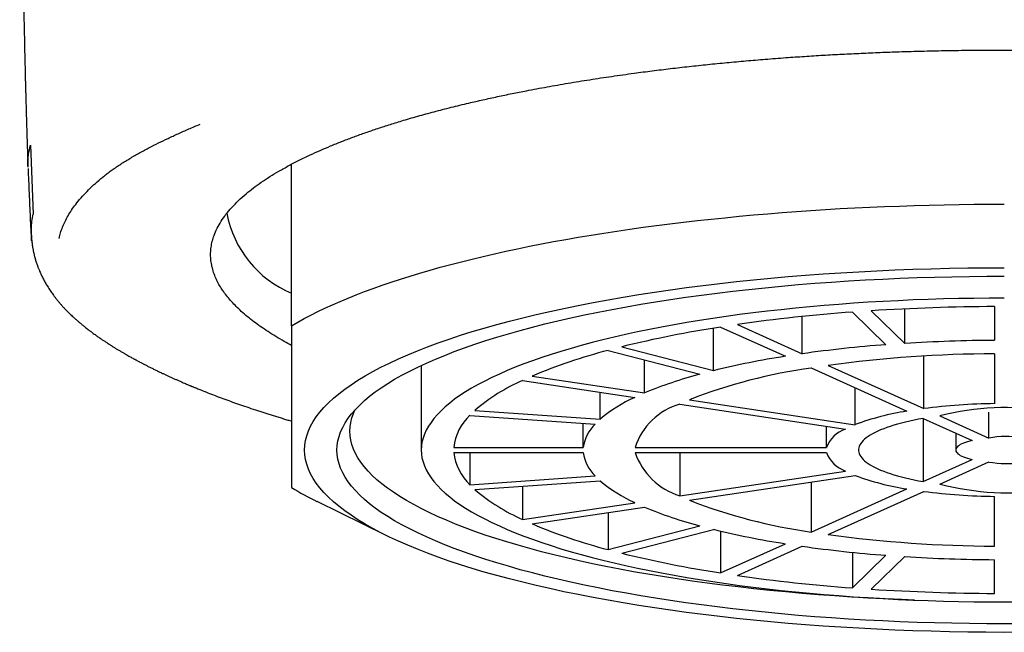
# Model space of a CAD drawing. Header units: millimetres. Extents: x 8 to 763, y 12 to 560.
# Tile 17 of 24: x 380 to 395, y 529 to 538. Entities that reach past the tile are written whole.
import ezdxf

# ---------------------------------------------------------------- set-up
doc = ezdxf.new("R2010")
doc.units = ezdxf.units.MM

msp = doc.modelspace()

# ---------------------------------------------------------------- linework, layer by layer
at = {"color": 7, "linetype": 'Continuous', "lineweight": 30}
for p, q in [((379.967, 536.273), (380.01, 535.208)), ((383.998, 533.484), (383.998, 535.978)), ((393.461, 533.211), (393.461, 533.744)), ((394.848, 533.78), (394.848, 533.259)), ((391.879, 533.052), (391.879, 533.626)), ((392.653, 533.694), (393.171, 533.191)), ((392.943, 533.715), (393.461, 533.211)), ((390.509, 532.791), (390.509, 533.446)), ((390.619, 533.464), (391.619, 533.012)), ((390.878, 533.503), (391.879, 533.052)), ((389.094, 533.159), (390.509, 532.791)), ((388.882, 533.104), (390.297, 532.735)), ((393.755, 532.205), (393.755, 533.015)), ((394.848, 533.05), (394.848, 532.281)), ((385.998, 532.871), (385.998, 531.566)), ((389.445, 532.446), (389.445, 532.957)), ((392.019, 532.832), (393.495, 532.166)), ((392.279, 532.871), (393.755, 532.205)), ((387.713, 532.707), (389.445, 532.446)), ((387.563, 532.639), (389.295, 532.379)), ((392.695, 531.957), (392.695, 532.527)), ((388.76, 532.042), (388.76, 532.459)), ((389.988, 532.274), (392.545, 531.89)), ((390.138, 532.342), (392.695, 531.957)), ((386.75, 532.101), (388.682, 531.966)), ((386.828, 532.177), (388.76, 532.042)), ((394.005, 532.092), (394.76, 531.751)), ((394.76, 531.751), (394.76, 532.149)), ((388.5, 531.605), (388.5, 531.979)), ((392.252, 531.605), (392.252, 531.934)), ((393.745, 532.053), (394.501, 531.712)), ((393.745, 532.053), (393.745, 531.079)), ((394.248, 531.826), (394.248, 531.566)), ((386.499, 531.605), (388.5, 531.605)), ((386.499, 531.527), (388.5, 531.527)), ((386.75, 531.527), (386.75, 531.031)), ((389.3, 531.605), (392.252, 531.605)), ((389.3, 531.527), (392.252, 531.527)), ((389.988, 531.527), (389.988, 530.858)), ((393.745, 531.079), (394.501, 531.42)), ((394.005, 531.04), (394.76, 531.381)), ((386.75, 531.031), (388.682, 531.166)), ((389.988, 530.858), (392.545, 531.242)), ((390.138, 530.79), (392.695, 531.174)), ((386.828, 530.955), (388.76, 531.09)), ((387.563, 531.006), (387.563, 530.493)), ((392.019, 531.073), (392.019, 530.3)), ((392.019, 530.3), (393.495, 530.966)), ((392.279, 530.261), (393.755, 530.927)), ((394.848, 530.082), (394.848, 530.851)), ((384.389, 530.774), (385.45, 530.251)), ((387.563, 530.493), (389.295, 530.753)), ((387.713, 530.425), (389.445, 530.686)), ((388.882, 530.601), (388.882, 530.028)), ((388.882, 530.028), (390.297, 530.397)), ((389.094, 529.973), (390.509, 530.341)), ((390.619, 530.315), (390.619, 529.668)), ((390.619, 529.668), (391.619, 530.119)), ((390.878, 529.629), (391.879, 530.08)), ((392.653, 529.987), (392.653, 529.438)), ((392.653, 529.438), (393.171, 529.941)), ((392.943, 529.417), (393.461, 529.921)), ((394.848, 529.352), (394.848, 529.873))]:
    msp.add_line(p, q, dxfattribs=at)
at = {"color": 7, "linetype": 'Continuous', "lineweight": 30, "flags": 128}
for points in [[(383.998, 533.484), (384.093, 533.539), (384.191, 533.594), (384.294, 533.648), (384.401, 533.702), (384.512, 533.755), (384.627, 533.807), (384.745, 533.859), (384.868, 533.911), (384.994, 533.961), (385.124, 534.011), (385.257, 534.061), (385.395, 534.109), (385.536, 534.157), (385.68, 534.205), (385.828, 534.251), (385.979, 534.297), (386.134, 534.342), (386.292, 534.386), (386.453, 534.43), (386.618, 534.472), (386.785, 534.514), (386.956, 534.555), (387.129, 534.595), (387.306, 534.634), (387.485, 534.672), (387.668, 534.71), (387.853, 534.746), (388.04, 534.782), (388.231, 534.816), (388.423, 534.85), (388.619, 534.883), (388.816, 534.914), (389.016, 534.945), (389.218, 534.974), (389.423, 535.003), (389.629, 535.031), (389.837, 535.057), (390.048, 535.083), (390.26, 535.107), (390.474, 535.13), (390.69, 535.152), (390.907, 535.174), (391.126, 535.194), (391.346, 535.213), (391.567, 535.23), (391.79, 535.247), (392.014, 535.263), (392.24, 535.277), (392.466, 535.291), (392.693, 535.303), (392.921, 535.314), (393.15, 535.324), (393.379, 535.332), (393.609, 535.34), (393.84, 535.346), (394.071, 535.352), (394.302, 535.356), (394.534, 535.359), (394.766, 535.36), (394.998, 535.361)], [(394.998, 528.752), (394.715, 528.753), (394.433, 528.756), (394.151, 528.761), (393.869, 528.768), (393.588, 528.777), (393.308, 528.787), (393.03, 528.8), (392.752, 528.814), (392.477, 528.83), (392.203, 528.848), (391.931, 528.868), (391.66, 528.89), (391.393, 528.914), (391.127, 528.939), (390.865, 528.967), (390.605, 528.996), (390.348, 529.027), (390.095, 529.059), (389.845, 529.093), (389.598, 529.129), (389.355, 529.167), (389.116, 529.206), (388.881, 529.247), (388.65, 529.29), (388.423, 529.334), (388.201, 529.379), (387.984, 529.427), (387.771, 529.475), (387.564, 529.525), (387.361, 529.577), (387.164, 529.629), (386.972, 529.683), (386.785, 529.739), (386.605, 529.795), (386.43, 529.853), (386.26, 529.912), (386.097, 529.972), (385.94, 530.034), (385.789, 530.096), (385.645, 530.159), (385.507, 530.223), (385.375, 530.289), (385.25, 530.355), (385.132, 530.422), (385.02, 530.489), (384.915, 530.558), (384.817, 530.627), (384.726, 530.697), (384.643, 530.767), (384.566, 530.838), (384.496, 530.909), (384.434, 530.981), (384.379, 531.053), (384.331, 531.126), (384.29, 531.199), (384.257, 531.272), (384.231, 531.345), (384.213, 531.419), (384.202, 531.492), (384.198, 531.566), (384.202, 531.64), (384.213, 531.713), (384.231, 531.787), (384.257, 531.86), (384.29, 531.933), (384.331, 532.006), (384.379, 532.079), (384.434, 532.151), (384.496, 532.223), (384.566, 532.294), (384.643, 532.365), (384.726, 532.435), (384.817, 532.505), (384.915, 532.574), (385.02, 532.643), (385.132, 532.71), (385.25, 532.777), (385.375, 532.843), (385.507, 532.908), (385.645, 532.973), (385.789, 533.036), (385.94, 533.098), (386.097, 533.159), (386.26, 533.22), (386.43, 533.279), (386.605, 533.336), (386.785, 533.393), (386.972, 533.448), (387.164, 533.503), (387.361, 533.555), (387.564, 533.607), (387.771, 533.657), (387.984, 533.705), (388.201, 533.752), (388.423, 533.798), (388.65, 533.842), (388.881, 533.885), (389.116, 533.925), (389.355, 533.965), (389.598, 534.002), (389.845, 534.038), (390.095, 534.073), (390.348, 534.105), (390.605, 534.136), (390.865, 534.165), (391.127, 534.193), (391.393, 534.218), (391.66, 534.242), (391.931, 534.264), (392.203, 534.284), (392.477, 534.302), (392.752, 534.318), (393.03, 534.332), (393.308, 534.345), (393.588, 534.355), (393.869, 534.364), (394.151, 534.371), (394.433, 534.376), (394.715, 534.378), (394.998, 534.379)], [(394.998, 528.883), (394.728, 528.884), (394.459, 528.886), (394.19, 528.891), (393.921, 528.897), (393.653, 528.906), (393.387, 528.916), (393.121, 528.928), (392.856, 528.941), (392.593, 528.957), (392.332, 528.974), (392.073, 528.993), (391.815, 529.014), (391.56, 529.037), (391.307, 529.061), (391.056, 529.087), (390.808, 529.115), (390.564, 529.144), (390.322, 529.175), (390.083, 529.208), (389.848, 529.242), (389.616, 529.278), (389.388, 529.316), (389.164, 529.355), (388.944, 529.395), (388.728, 529.437), (388.516, 529.481), (388.309, 529.526), (388.106, 529.572), (387.908, 529.62), (387.715, 529.669), (387.527, 529.719), (387.343, 529.771), (387.166, 529.823), (386.993, 529.877), (386.826, 529.933), (386.665, 529.989), (386.509, 530.046), (386.36, 530.105), (386.216, 530.164), (386.078, 530.224), (385.946, 530.286), (385.821, 530.348), (385.701, 530.411), (385.588, 530.475), (385.482, 530.539), (385.382, 530.604), (385.289, 530.67), (385.202, 530.737), (385.122, 530.804), (385.049, 530.871), (384.982, 530.94), (384.923, 531.008), (384.87, 531.077), (384.825, 531.146), (384.786, 531.216), (384.754, 531.285), (384.73, 531.355), (384.712, 531.426), (384.701, 531.496), (384.698, 531.566), (384.701, 531.636), (384.712, 531.706), (384.73, 531.776), (384.754, 531.846), (384.786, 531.916), (384.825, 531.986), (384.87, 532.055), (384.923, 532.124), (384.982, 532.192), (385.049, 532.26), (385.122, 532.328), (385.202, 532.395), (385.289, 532.462), (385.382, 532.528), (385.482, 532.593), (385.588, 532.657), (385.701, 532.721), (385.821, 532.784), (385.946, 532.846), (386.078, 532.908), (386.216, 532.968), (386.36, 533.027), (386.509, 533.086), (386.665, 533.143), (386.826, 533.199), (386.993, 533.255), (387.166, 533.309), (387.343, 533.361), (387.527, 533.413), (387.715, 533.463), (387.908, 533.512), (388.106, 533.56), (388.309, 533.606), (388.516, 533.651), (388.728, 533.695), (388.944, 533.737), (389.164, 533.777), (389.388, 533.816), (389.616, 533.854), (389.848, 533.89), (390.083, 533.924), (390.322, 533.957), (390.564, 533.988), (390.808, 534.017), (391.056, 534.045), (391.307, 534.071), (391.56, 534.095), (391.815, 534.118), (392.073, 534.139), (392.332, 534.158), (392.593, 534.175), (392.856, 534.19), (393.121, 534.204), (393.387, 534.216), (393.653, 534.226), (393.921, 534.234), (394.19, 534.241), (394.459, 534.245), (394.728, 534.248), (394.998, 534.249)], [(394.998, 533.91), (394.762, 533.91), (394.527, 533.907), (394.292, 533.903), (394.057, 533.898), (393.823, 533.89), (393.59, 533.882), (393.358, 533.871), (393.127, 533.859), (392.897, 533.846), (392.668, 533.831), (392.442, 533.814), (392.217, 533.796), (391.994, 533.776), (391.773, 533.755), (391.554, 533.732), (391.337, 533.708), (391.123, 533.682), (390.912, 533.655), (390.703, 533.626), (390.498, 533.596), (390.295, 533.565), (390.096, 533.532), (389.9, 533.498), (389.708, 533.463), (389.519, 533.426), (389.334, 533.388), (389.153, 533.349), (388.976, 533.308), (388.803, 533.267), (388.634, 533.224), (388.469, 533.18), (388.31, 533.135), (388.154, 533.089), (388.004, 533.041), (387.858, 532.993), (387.717, 532.944), (387.581, 532.894), (387.45, 532.843), (387.324, 532.791), (387.204, 532.738), (387.089, 532.685), (386.979, 532.63), (386.875, 532.575), (386.776, 532.52), (386.683, 532.463), (386.596, 532.406), (386.514, 532.349), (386.438, 532.29), (386.368, 532.232), (386.305, 532.173), (386.247, 532.113), (386.195, 532.053), (386.149, 531.993), (386.109, 531.933), (386.075, 531.872), (386.047, 531.811), (386.026, 531.75), (386.01, 531.689), (386.001, 531.627), (385.998, 531.566), (386.001, 531.505), (386.01, 531.443), (386.026, 531.382), (386.047, 531.321), (386.075, 531.26), (386.109, 531.199), (386.149, 531.139), (386.195, 531.078), (386.247, 531.019), (386.305, 530.959), (386.368, 530.9), (386.438, 530.841), (386.514, 530.783), (386.596, 530.726), (386.683, 530.669), (386.776, 530.612), (386.875, 530.557), (386.979, 530.502), (387.089, 530.447), (387.204, 530.394), (387.324, 530.341), (387.45, 530.289), (387.581, 530.238), (387.717, 530.188), (387.858, 530.139), (388.004, 530.09), (388.154, 530.043), (388.31, 529.997), (388.469, 529.952), (388.634, 529.908), (388.803, 529.865), (388.976, 529.824), (389.153, 529.783), (389.334, 529.744), (389.519, 529.706), (389.708, 529.669), (389.9, 529.634), (390.096, 529.6), (390.295, 529.567), (390.498, 529.535), (390.703, 529.506), (390.912, 529.477), (391.123, 529.45), (391.337, 529.424), (391.554, 529.4), (391.773, 529.377), (391.994, 529.356), (392.217, 529.336), (392.442, 529.318), (392.668, 529.301), (392.897, 529.286), (393.127, 529.273), (393.358, 529.261), (393.59, 529.25), (393.823, 529.241), (394.057, 529.234), (394.292, 529.229), (394.527, 529.225), (394.762, 529.222), (394.998, 529.221)], [(393.61, 529.249), (393.418, 529.257), (393.157, 529.269), (392.898, 529.282), (392.64, 529.297), (392.384, 529.314), (392.129, 529.333), (391.877, 529.353), (391.626, 529.375), (391.378, 529.399), (391.133, 529.425), (390.89, 529.452), (390.65, 529.481), (390.413, 529.511), (390.179, 529.543), (389.948, 529.577), (389.721, 529.612), (389.497, 529.649), (389.277, 529.687), (389.061, 529.727), (388.849, 529.768), (388.642, 529.811), (388.438, 529.855), (388.24, 529.9), (388.045, 529.947), (387.856, 529.995), (387.672, 530.044), (387.492, 530.095), (387.318, 530.147), (387.149, 530.2), (386.985, 530.254), (386.827, 530.309), (386.674, 530.365), (386.527, 530.423), (386.386, 530.481), (386.251, 530.54), (386.122, 530.6), (385.999, 530.661), (385.882, 530.723), (385.771, 530.785), (385.667, 530.849), (385.569, 530.913), (385.477, 530.977), (385.392, 531.043), (385.314, 531.108), (385.242, 531.175), (385.177, 531.241), (385.119, 531.309), (385.067, 531.376), (385.022, 531.444), (384.984, 531.512), (384.953, 531.581), (384.929, 531.649), (384.912, 531.718), (384.901, 531.787), (384.898, 531.856), (384.901, 531.924), (384.912, 531.993), (384.929, 532.062), (384.953, 532.131), (384.979, 532.189)], [(393.745, 532.053), (393.675, 532.04), (393.606, 532.026), (393.539, 532.012), (393.474, 531.997), (393.411, 531.982), (393.351, 531.965), (393.294, 531.949), (393.238, 531.931), (393.186, 531.913), (393.136, 531.895), (393.089, 531.876), (393.044, 531.857), (393.003, 531.837), (392.964, 531.817), (392.929, 531.796), (392.896, 531.775), (392.867, 531.754), (392.841, 531.733), (392.818, 531.711), (392.798, 531.689), (392.781, 531.667), (392.768, 531.645), (392.758, 531.622), (392.752, 531.6), (392.748, 531.577), (392.748, 531.555), (392.752, 531.532), (392.758, 531.51), (392.768, 531.487), (392.781, 531.465), (392.798, 531.443), (392.818, 531.421), (392.841, 531.399), (392.867, 531.378), (392.896, 531.357), (392.929, 531.336), (392.964, 531.315), (393.003, 531.295), (393.044, 531.275), (393.089, 531.256), (393.136, 531.237), (393.186, 531.219), (393.238, 531.201), (393.294, 531.183), (393.351, 531.166), (393.411, 531.15), (393.474, 531.135), (393.539, 531.12), (393.606, 531.105), (393.675, 531.092), (393.745, 531.079)], [(394.501, 531.712), (394.464, 531.703), (394.429, 531.693), (394.398, 531.683), (394.369, 531.672), (394.342, 531.661), (394.319, 531.649), (394.299, 531.637), (394.282, 531.625), (394.269, 531.612), (394.259, 531.599), (394.252, 531.586), (394.248, 531.573), (394.248, 531.559), (394.252, 531.546), (394.259, 531.533), (394.269, 531.52), (394.282, 531.507), (394.299, 531.495), (394.319, 531.483), (394.342, 531.471), (394.369, 531.46), (394.398, 531.449), (394.429, 531.439), (394.464, 531.429), (394.501, 531.42)], [(394.998, 529.221), (395.233, 529.222)], [(395.267, 528.884), (394.998, 528.883)], [(395.281, 528.753), (394.998, 528.752)]]:
    msp.add_lwpolyline(points, dxfattribs=at)
at = {"color": 7, "linetype": 'Continuous', "lineweight": 30}
for centre, radius, start, end in [((384.631, 535.52), 1.66, 190.3627, 247.5826), ((394.982, 502.081), 31.699, 90.2416, 93.6869), ((394.551, 507.787), 25.977, 94.1895, 98.1278), ((393.201, 516.58), 17.08, 98.6961, 103.9119), ((394.661, 513.327), 19.92, 94.2888, 98.0285), ((394.986, 508.992), 24.267, 90.3257, 93.6028), ((391.031, 524.852), 8.527, 104.5988, 112.9054), ((393.634, 520.044), 13.124, 98.8326, 103.7754), ((394.917, 513.562), 19.489, 90.2044, 97.7814), ((393.148, 524.643), 8.266, 97.8504, 111.3521), ((391.978, 526.385), 6.569, 104.8269, 112.6774), ((388.75, 529.936), 2.953, 113.7092, 130.6235), ((390.231, 530.297), 2.282, 114.2014, 130.1313), ((390.276, 531.29), 1.026, 106.2929, 162.0929), ((394.959, 522.814), 9.468, 90.6756, 97.3102), ((395.041, 527.972), 4.249, 58.784, 104.1094), ((387.296, 531.514), 0.802, 132.911, 173.4672), ((394.111, 528.161), 4.052, 98.7445, 110.4581), ((389.111, 531.523), 0.617, 134.0353, 172.3429), ((392.718, 531.419), 0.502, 110.1824, 158.2034), ((395.03, 530.24), 1.535, 62.7684, 100.125), ((387.317, 531.629), 0.824, 187.0972, 226.5246), ((389.117, 531.612), 0.624, 187.8668, 225.755), ((390.308, 531.875), 1.066, 199.0485, 252.5658), ((392.718, 531.713), 0.502, 201.7966, 249.8176), ((395.057, 535.054), 4.149, 255.317, 301.7896), ((395.034, 532.869), 1.513, 259.5967, 297.5099), ((394.111, 534.97), 4.052, 249.5419, 261.2555), ((390.247, 532.86), 2.311, 229.9706, 245.6967), ((386.824, 535.742), 5.533, 239.2808, 243.8866), ((388.803, 533.281), 3.052, 229.6526, 246.0147), ((394.959, 540.318), 9.468, 262.6898, 269.3244), ((393.194, 538.667), 8.449, 248.7944, 262.0031), ((391.996, 536.801), 6.627, 247.3567, 255.139), ((391.094, 538.463), 8.72, 247.187, 255.3087), ((393.648, 543.159), 13.196, 256.2382, 261.1538), ((394.926, 549.692), 19.61, 262.2422, 269.7721), ((393.249, 546.792), 17.324, 256.1249, 261.2671), ((394.667, 549.866), 19.981, 261.9772, 265.7055), ((394.987, 554.164), 24.291, 266.3988, 269.6727), ((394.573, 555.549), 26.182, 261.8876, 265.7951), ((394.984, 561.131), 31.779, 266.3174, 269.7541)]:
    msp.add_arc(centre, radius, start, end, dxfattribs=at)
for points, knots in [([(379.803, 545.672), (379.803, 545.671), (379.803, 545.667), (379.803, 545.659), (379.803, 545.65), (379.803, 545.641), (379.803, 545.629), (379.802, 545.616), (379.802, 545.6), (379.802, 545.582), (379.802, 545.559), (379.802, 545.533), (379.802, 545.504), (379.802, 545.474), (379.802, 545.446), (379.801, 545.421), (379.801, 545.398), (379.801, 545.37), (379.801, 545.334), (379.801, 545.29), (379.801, 545.244), (379.801, 545.194), (379.801, 545.138), (379.801, 545.076), (379.8, 545.01), (379.8, 544.942), (379.8, 544.881), (379.801, 544.83), (379.801, 544.791), (379.801, 544.753), (379.801, 544.716), (379.801, 544.681), (379.801, 544.646), (379.801, 544.606), (379.801, 544.559), (379.801, 544.506), (379.801, 544.45), (379.802, 544.389), (379.802, 544.324), (379.802, 544.257), (379.802, 544.18), (379.803, 544.094), (379.803, 543.998), (379.804, 543.902), (379.804, 543.805), (379.805, 543.707), (379.806, 543.608), (379.806, 543.511), (379.807, 543.418), (379.808, 543.323), (379.808, 543.23), (379.809, 543.154), (379.809, 543.095), (379.81, 543.048), (379.81, 542.999), (379.811, 542.951), (379.811, 542.907), (379.811, 542.865), (379.812, 542.823), (379.812, 542.776), (379.812, 542.728), (379.813, 542.68), (379.813, 542.632), (379.814, 542.581), (379.814, 542.524), (379.815, 542.468), (379.815, 542.412), (379.816, 542.36), (379.816, 542.311), (379.816, 542.266), (379.817, 542.224), (379.817, 542.181), (379.817, 542.133), (379.818, 542.08), (379.818, 542.023), (379.819, 541.968), (379.819, 541.918), (379.82, 541.876), (379.82, 541.843), (379.82, 541.814), (379.82, 541.783), (379.821, 541.749), (379.821, 541.687), (379.822, 541.603), (379.823, 541.5), (379.824, 541.418), (379.824, 541.352), (379.825, 541.303), (379.825, 541.256), (379.826, 541.214), (379.826, 541.177), (379.826, 541.139), (379.827, 541.098), (379.827, 541.054), (379.828, 541.009), (379.828, 540.961), (379.829, 540.909), (379.829, 540.857), (379.83, 540.807), (379.83, 540.761), (379.831, 540.718), (379.831, 540.675), (379.832, 540.628), (379.832, 540.575), (379.833, 540.52), (379.833, 540.465), (379.834, 540.412), (379.834, 540.358), (379.835, 540.3), (379.836, 540.236), (379.837, 540.171), (379.837, 540.108), (379.838, 540.051), (379.839, 539.981), (379.84, 539.878), (379.842, 539.74), (379.844, 539.587), (379.846, 539.432), (379.848, 539.314), (379.849, 539.235), (379.849, 539.201), (379.85, 539.174), (379.85, 539.147), (379.851, 539.118), (379.851, 539.081), (379.852, 539.04), (379.853, 538.997), (379.853, 538.945), (379.854, 538.887), (379.855, 538.82), (379.857, 538.752), (379.858, 538.693), (379.858, 538.642), (379.859, 538.603), (379.86, 538.568), (379.86, 538.541), (379.861, 538.521), (379.861, 538.505), (379.861, 538.486), (379.862, 538.459), (379.862, 538.422), (379.863, 538.377), (379.864, 538.317), (379.866, 538.245), (379.867, 538.162), (379.869, 538.077), (379.871, 537.991), (379.873, 537.916), (379.874, 537.855), (379.875, 537.813), (379.876, 537.777), (379.876, 537.742), (379.877, 537.703), (379.878, 537.659), (379.88, 537.584), (379.883, 537.476), (379.885, 537.366), (379.887, 537.281), (379.889, 537.224), (379.89, 537.165), (379.892, 537.105), (379.894, 537.044), (379.895, 536.985), (379.897, 536.933), (379.898, 536.888), (379.899, 536.85), (379.9, 536.819), (379.901, 536.793), (379.901, 536.771), (379.902, 536.746), (379.903, 536.713), (379.904, 536.668), (379.906, 536.612), (379.908, 536.544), (379.91, 536.465), (379.913, 536.376), (379.916, 536.277), (379.92, 536.17), (379.924, 536.055), (379.927, 535.975), (379.928, 535.934)], [0, 0, 0, 0, 0.000166, 0.00107, 0.002627, 0.004158, 0.005544, 0.008241, 0.010509, 0.013218, 0.016945, 0.021102, 0.025685, 0.03077, 0.035235, 0.039035, 0.042395, 0.045862, 0.052332, 0.058976, 0.065845, 0.073287, 0.081302, 0.091137, 0.100544, 0.110434, 0.121059, 0.126749, 0.132302, 0.137718, 0.142997, 0.147891, 0.15207, 0.157934, 0.16438, 0.171576, 0.17923, 0.187341, 0.195885, 0.204708, 0.213777, 0.225519, 0.237573, 0.249691, 0.261298, 0.272542, 0.284746, 0.296127, 0.305957, 0.316655, 0.327764, 0.336892, 0.341633, 0.346812, 0.352132, 0.35739, 0.362039, 0.366191, 0.370524, 0.375425, 0.380684, 0.38558, 0.390052, 0.395495, 0.401342, 0.407202, 0.412523, 0.418063, 0.422795, 0.427229, 0.431163, 0.435166, 0.439922, 0.445223, 0.450877, 0.45633, 0.461215, 0.465455, 0.46824, 0.470877, 0.473751, 0.476974, 0.480863, 0.49139, 0.500731, 0.510058, 0.514655, 0.519358, 0.523759, 0.527736, 0.531082, 0.534345, 0.538294, 0.542439, 0.546497, 0.550961, 0.555888, 0.560783, 0.5654, 0.569652, 0.573569, 0.577154, 0.581564, 0.586496, 0.591713, 0.596722, 0.601515, 0.606214, 0.611553, 0.617485, 0.623547, 0.629324, 0.63455, 0.639112, 0.648323, 0.662563, 0.676331, 0.689729, 0.704318, 0.707947, 0.711032, 0.713366, 0.715406, 0.718077, 0.721344, 0.725208, 0.7291, 0.732824, 0.739057, 0.744777, 0.750682, 0.757119, 0.760664, 0.764319, 0.767483, 0.769932, 0.771667, 0.772817, 0.774205, 0.776744, 0.78001, 0.784004, 0.788716, 0.795903, 0.803251, 0.810758, 0.818426, 0.826138, 0.830765, 0.834513, 0.837389, 0.840202, 0.843725, 0.847739, 0.851898, 0.86362, 0.876299, 0.881179, 0.886202, 0.891369, 0.896679, 0.902132, 0.907479, 0.912224, 0.916033, 0.919326, 0.922102, 0.924364, 0.926109, 0.928008, 0.93093, 0.934881, 0.939859, 0.945864, 0.952895, 0.960951, 0.969484, 0.978926, 0.989274, 1, 1, 1, 1]), ([(383.998, 533.181), (383.959, 533.201), (383.875, 533.247), (383.754, 533.317), (383.633, 533.393), (383.52, 533.469), (383.414, 533.546), (383.314, 533.625), (383.223, 533.703), (383.141, 533.781), (383.07, 533.856), (383.005, 533.932), (382.948, 534.008), (382.897, 534.084), (382.854, 534.161), (382.816, 534.243), (382.785, 534.33), (382.762, 534.421), (382.749, 534.513), (382.746, 534.605), (382.754, 534.696), (382.772, 534.788), (382.802, 534.885), (382.846, 534.988), (382.907, 535.096), (382.982, 535.204), (383.072, 535.31), (383.175, 535.416), (383.288, 535.516), (383.406, 535.61), (383.528, 535.698), (383.659, 535.785), (383.801, 535.871), (383.952, 535.955), (384.114, 536.039), (384.276, 536.118), (384.439, 536.191), (384.599, 536.259), (384.766, 536.327), (384.939, 536.393), (385.118, 536.458), (385.304, 536.521), (385.497, 536.584), (385.709, 536.65), (385.942, 536.718), (386.197, 536.788), (386.46, 536.855), (386.712, 536.917), (386.95, 536.971), (387.173, 537.02), (387.397, 537.067), (387.652, 537.117), (387.938, 537.171), (388.264, 537.228), (388.597, 537.282), (388.937, 537.334), (389.26, 537.379), (389.563, 537.419), (389.846, 537.453), (390.132, 537.486), (390.422, 537.517), (390.714, 537.546), (391.01, 537.573), (391.313, 537.598), (391.614, 537.621), (391.913, 537.642), (392.203, 537.66), (392.494, 537.676), (392.787, 537.69), (393.081, 537.703), (393.377, 537.713), (393.692, 537.723), (394.026, 537.73), (394.379, 537.736), (394.732, 537.738), (395.085, 537.738), (395.439, 537.736), (395.792, 537.73), (396.168, 537.722), (396.565, 537.71), (396.981, 537.693), (397.396, 537.673), (397.807, 537.649), (398.215, 537.621), (398.601, 537.591), (398.964, 537.56), (399.304, 537.528), (399.64, 537.493), (399.972, 537.455), (400.299, 537.416), (400.623, 537.373), (400.927, 537.33), (401.211, 537.288), (401.475, 537.246), (401.736, 537.202), (401.992, 537.156), (402.243, 537.109), (402.49, 537.061), (402.733, 537.01), (402.987, 536.955), (403.251, 536.894), (403.522, 536.827), (403.786, 536.758), (404.023, 536.692), (404.235, 536.63), (404.425, 536.572), (404.606, 536.514), (404.803, 536.447), (405.012, 536.372), (405.234, 536.287), (405.445, 536.201), (405.646, 536.112), (405.771, 536.052), (405.834, 536.021)], [0, 0, 0, 0, 0.006952, 0.015175, 0.023395, 0.031619, 0.039852, 0.048099, 0.056772, 0.064608, 0.072437, 0.080261, 0.088086, 0.095916, 0.103757, 0.111612, 0.120904, 0.130178, 0.139441, 0.148702, 0.157967, 0.167246, 0.176544, 0.187615, 0.198661, 0.209695, 0.22073, 0.231781, 0.242859, 0.25235, 0.261821, 0.271281, 0.280738, 0.290201, 0.299677, 0.309174, 0.317306, 0.325423, 0.333531, 0.341634, 0.349738, 0.357848, 0.36597, 0.374108, 0.383895, 0.393665, 0.403425, 0.413184, 0.420858, 0.428542, 0.43624, 0.443507, 0.453853, 0.464189, 0.474525, 0.484871, 0.495239, 0.503482, 0.511712, 0.519935, 0.528156, 0.53638, 0.544613, 0.55286, 0.561532, 0.569369, 0.577197, 0.585021, 0.592846, 0.600677, 0.608517, 0.616373, 0.625665, 0.634939, 0.644202, 0.653463, 0.662728, 0.672006, 0.681305, 0.692376, 0.703421, 0.714456, 0.725491, 0.736542, 0.74762, 0.757111, 0.766582, 0.776042, 0.785499, 0.794962, 0.804437, 0.813935, 0.822067, 0.830184, 0.838292, 0.846395, 0.854499, 0.862609, 0.87073, 0.878868, 0.888656, 0.898426, 0.908185, 0.917945, 0.925619, 0.933303, 0.941001, 0.948269, 0.958617, 0.968953, 0.979288, 0.989634, 1, 1, 1, 1]), ([(380.408, 534.832), (380.415, 534.861), (380.429, 534.919), (380.461, 535.007), (380.5, 535.094), (380.547, 535.182), (380.601, 535.269), (380.667, 535.361), (380.745, 535.457), (380.838, 535.557), (380.94, 535.657), (381.032, 535.738), (381.109, 535.8), (381.167, 535.845), (381.228, 535.89), (381.293, 535.935), (381.361, 535.98), (381.431, 536.024), (381.502, 536.067), (381.575, 536.11), (381.651, 536.153), (381.727, 536.194), (381.823, 536.245), (381.942, 536.305), (382.09, 536.377), (382.247, 536.449), (382.412, 536.522), (382.527, 536.571), (382.586, 536.595)], [0, 0, 0, 0, 0.0467391, 0.0936004, 0.1406097, 0.1877923, 0.2351737, 0.2821744, 0.3371818, 0.3921702, 0.4471776, 0.502242, 0.5271922, 0.5523493, 0.5777199, 0.6033104, 0.6291271, 0.6551763, 0.6799552, 0.704951, 0.7301684, 0.7550835, 0.7783697, 0.8207043, 0.8640188, 0.9083296, 0.9536519, 1, 1, 1, 1]), ([(379.93, 535.934), (379.929, 535.947), (379.924, 536.01), (379.934, 536.123), (379.956, 536.223), (379.967, 536.273)], [0, 0, 0, 0, 0.112075, 0.556453, 1, 1, 1, 1]), ([(379.93, 535.912), (379.935, 535.784), (379.945, 535.531), (379.962, 535.158), (379.974, 534.913), (379.98, 534.792)], [0, 0, 0, 0, 0.342722, 0.676054, 1, 1, 1, 1]), ([(379.987, 534.87), (379.984, 534.906), (379.974, 535.019), (379.996, 535.132), (380.01, 535.208)], [0, 0, 0, 0, 0.325867, 1, 1, 1, 1]), ([(379.981, 534.871), (379.982, 534.859), (379.983, 534.835), (379.986, 534.802), (379.989, 534.773), (379.992, 534.748), (379.995, 534.726), (379.998, 534.709), (380.001, 534.691), (380.004, 534.672), (380.008, 534.649), (380.013, 534.627), (380.017, 534.607), (380.022, 534.588), (380.026, 534.569), (380.031, 534.551), (380.035, 534.534), (380.039, 534.52), (380.044, 534.502), (380.051, 534.479), (380.06, 534.452), (380.069, 534.427), (380.076, 534.406), (380.083, 534.388), (380.09, 534.368), (380.099, 534.347), (380.109, 534.323), (380.12, 534.297), (380.132, 534.272), (380.145, 534.245), (380.159, 534.217), (380.173, 534.19), (380.188, 534.163), (380.203, 534.136), (380.219, 534.108), (380.239, 534.077), (380.259, 534.045), (380.28, 534.014), (380.3, 533.984), (380.322, 533.954), (380.346, 533.923), (380.372, 533.889), (380.401, 533.854), (380.431, 533.818), (380.463, 533.782), (380.495, 533.748), (380.528, 533.714), (380.557, 533.685), (380.585, 533.658), (380.611, 533.633), (380.636, 533.61), (380.66, 533.588), (380.682, 533.57), (380.701, 533.553), (380.719, 533.538), (380.737, 533.522), (380.756, 533.507), (380.775, 533.491), (380.795, 533.475), (380.818, 533.456), (380.845, 533.435), (380.875, 533.412), (380.906, 533.389), (380.936, 533.367), (380.962, 533.347), (380.986, 533.33), (381.008, 533.315), (381.026, 533.303), (381.048, 533.287), (381.076, 533.268), (381.114, 533.243), (381.157, 533.215), (381.204, 533.184), (381.25, 533.155), (381.292, 533.129), (381.33, 533.106), (381.37, 533.083), (381.411, 533.059), (381.45, 533.036), (381.486, 533.016), (381.517, 532.999), (381.542, 532.985), (381.562, 532.974), (381.576, 532.966), (381.59, 532.959), (381.604, 532.951), (381.619, 532.943), (381.638, 532.933), (381.658, 532.922), (381.685, 532.908), (381.72, 532.89), (381.762, 532.868), (381.808, 532.845), (381.855, 532.822), (381.904, 532.798), (381.953, 532.774), (382.001, 532.751), (382.046, 532.73), (382.088, 532.711), (382.131, 532.691), (382.175, 532.671), (382.219, 532.652), (382.263, 532.632), (382.305, 532.614), (382.341, 532.598), (382.373, 532.585), (382.4, 532.574), (382.421, 532.565), (382.436, 532.558), (382.447, 532.554), (382.455, 532.55), (382.465, 532.546), (382.479, 532.54), (382.498, 532.533), (382.521, 532.523), (382.549, 532.512), (382.581, 532.499), (382.642, 532.475), (382.731, 532.439), (382.849, 532.394), (382.967, 532.35), (383.086, 532.307), (383.209, 532.263), (383.338, 532.219), (383.448, 532.183), (383.536, 532.154), (383.6, 532.133), (383.665, 532.113), (383.732, 532.092), (383.801, 532.071), (383.87, 532.05), (383.935, 532.03), (383.978, 532.017), (383.998, 532.012)], [0, 0, 0, 0, 0.010128, 0.019209, 0.027242, 0.034224, 0.040154, 0.045032, 0.048861, 0.055109, 0.061407, 0.067895, 0.072669, 0.077814, 0.083297, 0.088429, 0.092934, 0.096812, 0.100497, 0.107889, 0.115799, 0.123517, 0.128563, 0.13351, 0.138825, 0.144876, 0.151663, 0.159175, 0.166656, 0.173634, 0.182219, 0.190216, 0.197666, 0.205346, 0.213683, 0.222641, 0.232783, 0.24196, 0.250445, 0.259065, 0.269096, 0.279382, 0.28998, 0.301098, 0.31271, 0.32386, 0.33416, 0.344518, 0.352269, 0.3604, 0.368402, 0.375515, 0.381732, 0.387001, 0.392146, 0.397437, 0.402877, 0.407803, 0.413358, 0.419752, 0.426984, 0.435054, 0.443961, 0.451412, 0.458274, 0.464357, 0.469659, 0.474183, 0.477938, 0.485985, 0.4951, 0.505276, 0.516455, 0.528622, 0.536728, 0.545219, 0.554096, 0.563321, 0.571936, 0.579524, 0.586086, 0.591621, 0.59525, 0.598246, 0.600741, 0.603556, 0.606833, 0.61057, 0.614769, 0.619429, 0.627029, 0.635599, 0.644651, 0.65385, 0.663195, 0.672687, 0.682324, 0.689999, 0.697764, 0.705619, 0.713563, 0.721597, 0.729685, 0.737125, 0.74353, 0.749056, 0.753704, 0.757476, 0.759824, 0.76163, 0.762916, 0.764381, 0.766818, 0.770005, 0.773944, 0.778633, 0.784073, 0.790154, 0.809476, 0.828589, 0.84749, 0.866182, 0.884992, 0.904554, 0.924886, 0.934075, 0.943413, 0.9529, 0.962534, 0.972317, 0.982243, 0.991692, 1, 1, 1, 1]), ([(383.998, 533.484), (383.998, 533.435), (383.998, 533.309), (383.998, 533.113), (383.998, 532.897), (383.998, 532.691), (383.998, 532.495), (383.998, 532.31), (383.998, 532.136), (383.998, 531.975), (383.998, 531.834), (383.998, 531.712), (383.998, 531.606), (383.998, 531.508), (383.998, 531.42), (383.998, 531.339), (383.998, 531.268), (383.998, 531.204), (383.998, 531.148), (383.998, 531.101), (383.998, 531.061), (383.998, 531.028), (383.998, 531.003), (383.998, 530.991), (383.998, 530.985)], [0, 0, 0, 0, 0.032291, 0.08366, 0.135041, 0.18642, 0.237786, 0.289419, 0.341051, 0.392212, 0.443374, 0.485982, 0.528605, 0.571233, 0.613857, 0.656466, 0.699279, 0.742102, 0.784925, 0.82774, 0.870801, 0.913869, 0.956938, 1, 1, 1, 1])]:
    msp.add_open_spline(points, degree=3, knots=knots, dxfattribs=at)

doc.saveas('drawing.dxf')
